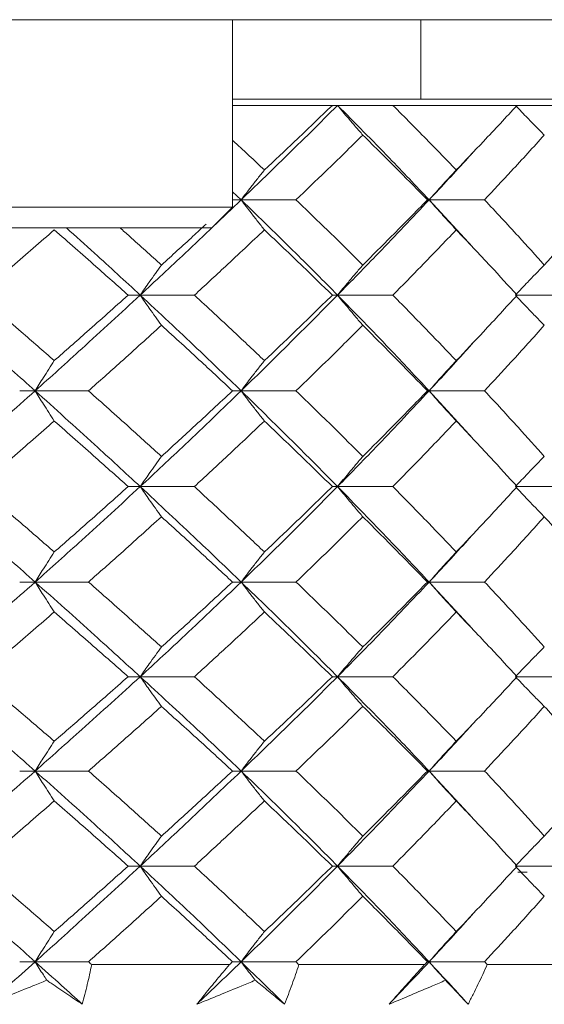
# Model space of a CAD drawing. Header units: inches. Extents: x 1.8 to 28.9, y 1.9 to 20.6.
# Tile 13 of 53: x 6.577 to 6.776, y 9.428 to 9.8. Entities that reach past the tile are written whole.
import ezdxf

# ---------------------------------------------------------------- set-up
doc = ezdxf.new("R2010")
doc.units = ezdxf.units.IN
doc.header["$MEASUREMENT"] = 0

msp = doc.modelspace()

# ---------------------------------------------------------------- linework, layer by layer
at = {"color": 7, "linetype": 'Continuous', "lineweight": 15}
for p, q in [((6.60647, 9.8003), (6.39783, 9.8003)), ((6.61671, 9.8003), (6.60647, 9.8003)), ((7.15074, 9.8003), (6.61671, 9.8003)), ((6.65785, 9.72943), (6.65785, 9.8003)), ((6.72905, 9.8003), (6.72905, 9.7703)), ((6.82305, 9.7703), (6.65785, 9.7703)), ((6.69558, 9.76789), (6.65785, 9.76789)), ((6.69756, 9.76789), (6.69558, 9.76789)), ((6.71847, 9.76789), (6.69756, 9.76789)), ((6.7655, 9.76789), (6.71847, 9.76789)), ((6.78584, 9.76789), (6.7655, 9.76789)), ((6.65785, 9.73521), (6.66107, 9.73215)), ((6.66107, 9.73215), (6.65785, 9.73215)), ((6.66107, 9.73215), (6.68182, 9.73215)), ((6.73219, 9.73215), (6.73153, 9.73215)), ((6.73219, 9.73215), (6.74856, 9.71437)), ((6.73219, 9.73215), (6.75319, 9.73215)), ((6.65785, 9.72943), (6.50825, 9.72943)), ((6.64998, 9.72156), (6.65785, 9.72943)), ((6.64998, 9.72156), (6.51612, 9.72156)), ((6.62288, 9.69612), (6.6183, 9.69612)), ((6.62288, 9.69612), (6.64338, 9.69612)), ((6.69756, 9.69612), (6.69558, 9.69612)), ((6.69756, 9.69612), (6.71847, 9.69612)), ((6.76484, 9.69612), (6.78584, 9.69612)), ((6.58314, 9.65992), (6.57728, 9.65992)), ((6.58314, 9.65992), (6.60331, 9.65992)), ((6.66107, 9.65992), (6.65779, 9.65992)), ((6.66107, 9.65992), (6.68182, 9.65992)), ((6.73219, 9.65992), (6.73153, 9.65992)), ((6.73219, 9.65992), (6.74856, 9.64201)), ((6.73219, 9.65992), (6.75319, 9.65992)), ((6.62288, 9.6237), (6.6183, 9.6237)), ((6.62288, 9.6237), (6.64338, 9.6237)), ((6.69756, 9.6237), (6.69558, 9.6237)), ((6.69756, 9.6237), (6.71847, 9.6237)), ((6.76484, 9.6237), (6.78584, 9.6237)), ((6.58314, 9.58761), (6.57728, 9.58761)), ((6.58314, 9.58761), (6.60331, 9.58761)), ((6.66107, 9.58761), (6.65779, 9.58761)), ((6.66107, 9.58761), (6.68182, 9.58761)), ((6.73219, 9.58761), (6.73153, 9.58761)), ((6.73219, 9.58761), (6.74856, 9.56986)), ((6.73219, 9.58761), (6.75319, 9.58761)), ((6.62288, 9.55179), (6.6183, 9.55179)), ((6.62288, 9.55179), (6.64338, 9.55179)), ((6.69756, 9.55179), (6.69558, 9.55179)), ((6.69756, 9.55179), (6.71847, 9.55179)), ((6.76484, 9.55179), (6.78584, 9.55179)), ((6.58314, 9.51612), (6.57728, 9.51612)), ((6.58314, 9.51612), (6.60331, 9.51612)), ((6.66107, 9.51612), (6.65779, 9.51612)), ((6.66107, 9.51612), (6.68182, 9.51612)), ((6.73219, 9.51612), (6.73153, 9.51612)), ((6.73219, 9.51612), (6.74856, 9.49837)), ((6.73219, 9.51612), (6.75319, 9.51612)), ((6.62288, 9.48015), (6.6183, 9.48015)), ((6.62288, 9.48015), (6.64338, 9.48015)), ((6.69756, 9.48015), (6.69558, 9.48015)), ((6.69756, 9.48015), (6.71847, 9.48015)), ((6.76484, 9.48015), (6.78584, 9.48015)), ((6.7657, 9.47789), (6.76923, 9.47789)), ((6.58314, 9.44398), (6.57728, 9.44398)), ((6.58314, 9.44398), (6.60331, 9.44398)), ((6.65663, 9.44289), (6.60453, 9.44289)), ((6.66107, 9.44398), (6.65779, 9.44398)), ((6.66107, 9.44398), (6.68182, 9.44398)), ((6.73048, 9.44289), (6.68294, 9.44289)), ((6.73219, 9.44398), (6.73153, 9.44398)), ((6.73219, 9.44398), (6.75319, 9.44398)), ((6.79643, 9.44289), (6.7542, 9.44289))]:
    msp.add_line(p, q, dxfattribs=at)
for points, knots in [([(6.69756, 9.76789), (6.69087, 9.76125), (6.6789, 9.74936), (6.66653, 9.73742), (6.66107, 9.73215)], [0, 0, 0, 0, 0.558883, 1, 1, 1, 1]), ([(6.69558, 9.76789), (6.69084, 9.76334), (6.68237, 9.75521), (6.67371, 9.74705), (6.66989, 9.74346)], [0, 0, 0, 0, 0.559197, 1, 1, 1, 1]), ([(6.70712, 9.75667), (6.7062, 9.75772), (6.70436, 9.75983), (6.70117, 9.76356), (6.69891, 9.76627), (6.69756, 9.76789)], [0, 0, 0, 0, 0.2858005, 0.571601, 1, 1, 1, 1]), ([(6.69756, 9.76789), (6.70415, 9.76125), (6.71594, 9.74936), (6.72722, 9.73742), (6.73219, 9.73215)], [0, 0, 0, 0, 0.5588826, 1, 1, 1, 1]), ([(6.71847, 9.76789), (6.72301, 9.76334), (6.73112, 9.75521), (6.73899, 9.74705), (6.74246, 9.74346)], [0, 0, 0, 0, 0.559197, 1, 1, 1, 1]), ([(6.7655, 9.76789), (6.76127, 9.76334), (6.7537, 9.75521), (6.7459, 9.74705), (6.74246, 9.74346)], [0, 0, 0, 0, 0.5591965, 1, 1, 1, 1]), ([(6.77578, 9.75667), (6.77473, 9.75772), (6.77263, 9.75983), (6.76898, 9.76356), (6.76639, 9.76627), (6.76484, 9.76789)], [0, 0, 0, 0, 0.2858, 0.571601, 1, 1, 1, 1]), ([(6.65785, 9.75466), (6.65801, 9.75452), (6.66208, 9.7508), (6.66606, 9.74706), (6.66989, 9.74346)], [0, 0, 0, 0, 0.037473, 1, 1, 1, 1]), ([(6.70712, 9.75667), (6.70246, 9.7521), (6.69412, 9.74395), (6.68558, 9.73576), (6.68182, 9.73215)], [0, 0, 0, 0, 0.559287, 1, 1, 1, 1]), ([(6.70712, 9.75667), (6.71173, 9.7521), (6.71999, 9.74395), (6.728, 9.73576), (6.73153, 9.73215)], [0, 0, 0, 0, 0.559287, 1, 1, 1, 1]), ([(6.77578, 9.75667), (6.77163, 9.7521), (6.76421, 9.74395), (6.75656, 9.73576), (6.75319, 9.73215)], [0, 0, 0, 0, 0.559287, 1, 1, 1, 1]), ([(6.74856, 9.74986), (6.74798, 9.74922), (6.74268, 9.74334), (6.73713, 9.73743), (6.73219, 9.73215)], [0, 0, 0, 0, 0.108174, 1, 1, 1, 1]), ([(6.66989, 9.74346), (6.66904, 9.7424), (6.66735, 9.74029), (6.66441, 9.73653), (6.66232, 9.7338), (6.66107, 9.73215)], [0, 0, 0, 0, 0.285062, 0.570124, 1, 1, 1, 1]), ([(6.74246, 9.74346), (6.74148, 9.7424), (6.73951, 9.74029), (6.73608, 9.73653), (6.73365, 9.7338), (6.73219, 9.73215)], [0, 0, 0, 0, 0.285062, 0.570124, 1, 1, 1, 1]), ([(6.66107, 9.73215), (6.65406, 9.72545), (6.64151, 9.71345), (6.62858, 9.70142), (6.62288, 9.69612)], [0, 0, 0, 0, 0.5593096, 1, 1, 1, 1]), ([(6.66989, 9.72082), (6.66904, 9.72188), (6.66736, 9.724), (6.66441, 9.72777), (6.66233, 9.73051), (6.66107, 9.73215)], [0, 0, 0, 0, 0.2847881, 0.5695763, 1, 1, 1, 1]), ([(6.66107, 9.73215), (6.668, 9.72545), (6.68039, 9.71345), (6.6923, 9.70142), (6.69756, 9.69612)], [0, 0, 0, 0, 0.55931, 1, 1, 1, 1]), ([(6.68182, 9.73215), (6.6866, 9.72756), (6.69514, 9.71935), (6.70346, 9.71113), (6.70712, 9.7075)], [0, 0, 0, 0, 0.559485, 1, 1, 1, 1]), ([(6.73219, 9.73215), (6.72586, 9.72545), (6.71453, 9.71345), (6.70275, 9.70142), (6.69756, 9.69612)], [0, 0, 0, 0, 0.55931, 1, 1, 1, 1]), ([(6.73153, 9.73215), (6.72704, 9.72756), (6.719, 9.71935), (6.71075, 9.71113), (6.70712, 9.7075)], [0, 0, 0, 0, 0.559485, 1, 1, 1, 1]), ([(6.74246, 9.72082), (6.74148, 9.72188), (6.73951, 9.724), (6.73608, 9.72777), (6.73365, 9.73051), (6.73219, 9.73215)], [0, 0, 0, 0, 0.284788, 0.569576, 1, 1, 1, 1]), ([(6.75319, 9.73215), (6.75747, 9.72756), (6.76512, 9.71935), (6.77252, 9.71113), (6.77578, 9.7075)], [0, 0, 0, 0, 0.559485, 1, 1, 1, 1]), ([(6.79735, 9.73215), (6.7934, 9.72756), (6.78632, 9.71935), (6.779, 9.71113), (6.77578, 9.7075)], [0, 0, 0, 0, 0.559485, 1, 1, 1, 1]), ([(6.59037, 9.72082), (6.58507, 9.71622), (6.57561, 9.70799), (6.56599, 9.69975), (6.56176, 9.69612)], [0, 0, 0, 0, 0.559577, 1, 1, 1, 1]), ([(6.59037, 9.72082), (6.59563, 9.71622), (6.60503, 9.70799), (6.61424, 9.69975), (6.6183, 9.69612)], [0, 0, 0, 0, 0.559577, 1, 1, 1, 1]), ([(6.59494, 9.72156), (6.59849, 9.71838), (6.60796, 9.70991), (6.61715, 9.70142), (6.62288, 9.69612)], [0, 0, 0, 0, 0.375567, 1, 1, 1, 1]), ([(6.61526, 9.72156), (6.61646, 9.7205), (6.62174, 9.71582), (6.62692, 9.71113), (6.63092, 9.7075)], [0, 0, 0, 0, 0.2271204, 1, 1, 1, 1]), ([(6.64787, 9.72301), (6.6462, 9.72146), (6.64061, 9.7163), (6.63491, 9.71113), (6.63092, 9.7075)], [0, 0, 0, 0, 0.2993295, 1, 1, 1, 1]), ([(6.66989, 9.72082), (6.665, 9.71622), (6.65625, 9.70799), (6.64732, 9.69975), (6.64338, 9.69612)], [0, 0, 0, 0, 0.559577, 1, 1, 1, 1]), ([(6.66989, 9.72082), (6.67474, 9.71622), (6.68341, 9.70799), (6.69186, 9.69975), (6.69558, 9.69612)], [0, 0, 0, 0, 0.559577, 1, 1, 1, 1]), ([(6.74246, 9.72082), (6.73805, 9.71622), (6.73016, 9.70799), (6.72204, 9.69975), (6.71847, 9.69612)], [0, 0, 0, 0, 0.559577, 1, 1, 1, 1]), ([(6.74246, 9.72082), (6.74683, 9.71622), (6.75463, 9.70799), (6.76218, 9.69975), (6.7655, 9.69612)], [0, 0, 0, 0, 0.559577, 1, 1, 1, 1]), ([(6.63092, 9.7075), (6.63015, 9.70644), (6.62861, 9.70432), (6.62593, 9.70053), (6.62403, 9.69778), (6.62288, 9.69612)], [0, 0, 0, 0, 0.28433, 0.56866, 1, 1, 1, 1]), ([(6.70712, 9.7075), (6.7062, 9.70644), (6.70437, 9.70432), (6.70118, 9.70053), (6.69892, 9.69778), (6.69756, 9.69612)], [0, 0, 0, 0, 0.28433, 0.5686601, 1, 1, 1, 1]), ([(6.77578, 9.7075), (6.77473, 9.70644), (6.77264, 9.70432), (6.76899, 9.70053), (6.7664, 9.69778), (6.76484, 9.69612)], [0, 0, 0, 0, 0.28433, 0.56866, 1, 1, 1, 1]), ([(6.542, 9.69612), (6.54977, 9.68937), (6.56364, 9.67731), (6.57718, 9.66523), (6.58314, 9.65992)], [0, 0, 0, 0, 0.559738, 1, 1, 1, 1]), ([(6.56176, 9.69612), (6.56714, 9.6915), (6.57676, 9.68324), (6.58621, 9.67498), (6.59037, 9.67134)], [0, 0, 0, 0, 0.559775, 1, 1, 1, 1]), ([(6.62288, 9.69612), (6.61556, 9.68937), (6.60249, 9.67731), (6.58905, 9.66523), (6.58314, 9.65992)], [0, 0, 0, 0, 0.559738, 1, 1, 1, 1]), ([(6.6183, 9.69612), (6.61313, 9.6915), (6.6039, 9.68324), (6.5945, 9.67498), (6.59037, 9.67134)], [0, 0, 0, 0, 0.559775, 1, 1, 1, 1]), ([(6.63092, 9.68472), (6.63015, 9.68578), (6.62862, 9.68791), (6.62593, 9.6917), (6.62403, 9.69445), (6.62288, 9.69612)], [0, 0, 0, 0, 0.284185, 0.56837, 1, 1, 1, 1]), ([(6.62288, 9.69612), (6.63012, 9.68937), (6.64305, 9.67731), (6.65556, 9.66523), (6.66107, 9.65992)], [0, 0, 0, 0, 0.559738, 1, 1, 1, 1]), ([(6.64338, 9.69612), (6.64838, 9.6915), (6.65732, 9.68324), (6.66605, 9.67498), (6.66989, 9.67134)], [0, 0, 0, 0, 0.559775, 1, 1, 1, 1]), ([(6.69756, 9.69612), (6.69087, 9.68937), (6.67891, 9.67731), (6.66653, 9.66523), (6.66107, 9.65992)], [0, 0, 0, 0, 0.5597377, 1, 1, 1, 1]), ([(6.69558, 9.69612), (6.69084, 9.6915), (6.68238, 9.68324), (6.67371, 9.67498), (6.66989, 9.67134)], [0, 0, 0, 0, 0.559775, 1, 1, 1, 1]), ([(6.70712, 9.68472), (6.7062, 9.68578), (6.70438, 9.68791), (6.70118, 9.6917), (6.69892, 9.69445), (6.69756, 9.69612)], [0, 0, 0, 0, 0.284185, 0.56837, 1, 1, 1, 1]), ([(6.69756, 9.69612), (6.70415, 9.68937), (6.71593, 9.67731), (6.72722, 9.66523), (6.73219, 9.65992)], [0, 0, 0, 0, 0.5597377, 1, 1, 1, 1]), ([(6.71847, 9.69612), (6.72301, 9.6915), (6.73112, 9.68324), (6.73899, 9.67498), (6.74246, 9.67134)], [0, 0, 0, 0, 0.559775, 1, 1, 1, 1]), ([(6.7655, 9.69612), (6.76127, 9.6915), (6.7537, 9.68324), (6.7459, 9.67498), (6.74246, 9.67134)], [0, 0, 0, 0, 0.559775, 1, 1, 1, 1]), ([(6.77578, 9.68472), (6.77473, 9.68578), (6.77264, 9.68791), (6.76899, 9.6917), (6.7664, 9.69445), (6.76484, 9.69612)], [0, 0, 0, 0, 0.284185, 0.56837, 1, 1, 1, 1]), ([(6.63092, 9.68472), (6.62581, 9.68009), (6.6167, 9.67183), (6.6074, 9.66356), (6.60331, 9.65992)], [0, 0, 0, 0, 0.559867, 1, 1, 1, 1]), ([(6.63092, 9.68472), (6.63599, 9.68009), (6.64504, 9.67183), (6.65389, 9.66356), (6.65779, 9.65992)], [0, 0, 0, 0, 0.559867, 1, 1, 1, 1]), ([(6.70712, 9.68472), (6.70245, 9.68009), (6.69412, 9.67183), (6.68558, 9.66356), (6.68182, 9.65992)], [0, 0, 0, 0, 0.559867, 1, 1, 1, 1]), ([(6.70712, 9.68472), (6.71174, 9.68009), (6.71998, 9.67183), (6.728, 9.66356), (6.73153, 9.65992)], [0, 0, 0, 0, 0.559867, 1, 1, 1, 1]), ([(6.77578, 9.68472), (6.77163, 9.68009), (6.76421, 9.67183), (6.75656, 9.66356), (6.75319, 9.65992)], [0, 0, 0, 0, 0.559867, 1, 1, 1, 1]), ([(6.74855, 9.67782), (6.74798, 9.67717), (6.74268, 9.6712), (6.73713, 9.66523), (6.73219, 9.65992)], [0, 0, 0, 0, 0.109275, 1, 1, 1, 1]), ([(6.59037, 9.67134), (6.58968, 9.67027), (6.58829, 9.66815), (6.58588, 9.66435), (6.58417, 9.66159), (6.58314, 9.65992)], [0, 0, 0, 0, 0.284008, 0.568017, 1, 1, 1, 1]), ([(6.66989, 9.67134), (6.66905, 9.67027), (6.66736, 9.66815), (6.66442, 9.66435), (6.66233, 9.66159), (6.66107, 9.65992)], [0, 0, 0, 0, 0.284008, 0.568017, 1, 1, 1, 1]), ([(6.74246, 9.67134), (6.74148, 9.67027), (6.73952, 9.66815), (6.73609, 9.66435), (6.73366, 9.66159), (6.73219, 9.65992)], [0, 0, 0, 0, 0.284008, 0.568017, 1, 1, 1, 1]), ([(6.58314, 9.65992), (6.57555, 9.65315), (6.56199, 9.64108), (6.54811, 9.62901), (6.542, 9.6237)], [0, 0, 0, 0, 0.560166, 1, 1, 1, 1]), ([(6.59037, 9.6485), (6.58968, 9.64956), (6.58829, 9.65169), (6.58588, 9.65549), (6.58417, 9.65825), (6.58314, 9.65992)], [0, 0, 0, 0, 0.283992, 0.567985, 1, 1, 1, 1]), ([(6.58314, 9.65992), (6.59066, 9.65315), (6.60408, 9.64108), (6.61714, 9.62901), (6.62288, 9.6237)], [0, 0, 0, 0, 0.560166, 1, 1, 1, 1]), ([(6.60331, 9.65992), (6.60851, 9.65529), (6.6178, 9.64702), (6.62691, 9.63875), (6.63092, 9.63511)], [0, 0, 0, 0, 0.560066, 1, 1, 1, 1]), ([(6.66107, 9.65992), (6.65405, 9.65315), (6.64152, 9.64108), (6.62858, 9.62901), (6.62288, 9.6237)], [0, 0, 0, 0, 0.560166, 1, 1, 1, 1]), ([(6.65779, 9.65992), (6.65282, 9.65529), (6.64396, 9.64702), (6.6349, 9.63875), (6.63092, 9.63511)], [0, 0, 0, 0, 0.560066, 1, 1, 1, 1]), ([(6.66989, 9.6485), (6.66905, 9.64956), (6.66736, 9.65169), (6.66442, 9.65549), (6.66233, 9.65825), (6.66107, 9.65992)], [0, 0, 0, 0, 0.2839923, 0.5679846, 1, 1, 1, 1]), ([(6.66107, 9.65992), (6.668, 9.65315), (6.68038, 9.64108), (6.69231, 9.62901), (6.69756, 9.6237)], [0, 0, 0, 0, 0.560166, 1, 1, 1, 1]), ([(6.68182, 9.65992), (6.6866, 9.65529), (6.69514, 9.64702), (6.70346, 9.63875), (6.70712, 9.63511)], [0, 0, 0, 0, 0.560066, 1, 1, 1, 1]), ([(6.73219, 9.65992), (6.72586, 9.65315), (6.71454, 9.64108), (6.70275, 9.62901), (6.69756, 9.6237)], [0, 0, 0, 0, 0.560166, 1, 1, 1, 1]), ([(6.73153, 9.65992), (6.72704, 9.65529), (6.71901, 9.64702), (6.71075, 9.63875), (6.70712, 9.63511)], [0, 0, 0, 0, 0.560066, 1, 1, 1, 1]), ([(6.74246, 9.6485), (6.74148, 9.64956), (6.73952, 9.65169), (6.73609, 9.65549), (6.73366, 9.65825), (6.73219, 9.65992)], [0, 0, 0, 0, 0.2839923, 0.5679846, 1, 1, 1, 1]), ([(6.75319, 9.65992), (6.75747, 9.65529), (6.76512, 9.64702), (6.77252, 9.63875), (6.77578, 9.63511)], [0, 0, 0, 0, 0.560066, 1, 1, 1, 1]), ([(6.59037, 9.6485), (6.58507, 9.64387), (6.57561, 9.6356), (6.56599, 9.62734), (6.56176, 9.6237)], [0, 0, 0, 0, 0.560157, 1, 1, 1, 1]), ([(6.59037, 9.6485), (6.59563, 9.64387), (6.60502, 9.6356), (6.61424, 9.62734), (6.6183, 9.6237)], [0, 0, 0, 0, 0.560157, 1, 1, 1, 1]), ([(6.66989, 9.6485), (6.66499, 9.64387), (6.65625, 9.6356), (6.64731, 9.62734), (6.64338, 9.6237)], [0, 0, 0, 0, 0.560157, 1, 1, 1, 1]), ([(6.66989, 9.6485), (6.67474, 9.64387), (6.6834, 9.6356), (6.69186, 9.62734), (6.69558, 9.6237)], [0, 0, 0, 0, 0.560157, 1, 1, 1, 1]), ([(6.74246, 9.6485), (6.73804, 9.64387), (6.73016, 9.6356), (6.72204, 9.62734), (6.71847, 9.6237)], [0, 0, 0, 0, 0.560157, 1, 1, 1, 1]), ([(6.74246, 9.6485), (6.74683, 9.64387), (6.75462, 9.6356), (6.76218, 9.62734), (6.7655, 9.6237)], [0, 0, 0, 0, 0.560157, 1, 1, 1, 1]), ([(6.63092, 9.63511), (6.63015, 9.63405), (6.62862, 9.63192), (6.62593, 9.62813), (6.62403, 9.62537), (6.62288, 9.6237)], [0, 0, 0, 0, 0.284098, 0.568196, 1, 1, 1, 1]), ([(6.70712, 9.63511), (6.7062, 9.63405), (6.70438, 9.63192), (6.70118, 9.62813), (6.69892, 9.62537), (6.69756, 9.6237)], [0, 0, 0, 0, 0.284098, 0.568196, 1, 1, 1, 1]), ([(6.77578, 9.63511), (6.77473, 9.63405), (6.77264, 9.63192), (6.76899, 9.62813), (6.7664, 9.62537), (6.76484, 9.6237)], [0, 0, 0, 0, 0.284098, 0.568196, 1, 1, 1, 1]), ([(6.542, 9.6237), (6.54977, 9.61695), (6.56363, 9.6049), (6.57718, 9.59289), (6.58314, 9.58761)], [0, 0, 0, 0, 0.560594, 1, 1, 1, 1]), ([(6.56176, 9.6237), (6.56715, 9.61908), (6.57675, 9.61083), (6.58621, 9.60259), (6.59037, 9.59897)], [0, 0, 0, 0, 0.560356, 1, 1, 1, 1]), ([(6.62288, 9.6237), (6.61556, 9.61695), (6.6025, 9.6049), (6.58905, 9.59289), (6.58314, 9.58761)], [0, 0, 0, 0, 0.5605943, 1, 1, 1, 1]), ([(6.6183, 9.6237), (6.61313, 9.61908), (6.60391, 9.61083), (6.5945, 9.60259), (6.59037, 9.59897)], [0, 0, 0, 0, 0.560356, 1, 1, 1, 1]), ([(6.63092, 9.61231), (6.63015, 9.61337), (6.62861, 9.61549), (6.62593, 9.61928), (6.62403, 9.62204), (6.62288, 9.6237)], [0, 0, 0, 0, 0.284211, 0.568422, 1, 1, 1, 1]), ([(6.62288, 9.6237), (6.63012, 9.61695), (6.64304, 9.6049), (6.65557, 9.59289), (6.66107, 9.58761)], [0, 0, 0, 0, 0.560594, 1, 1, 1, 1]), ([(6.64338, 9.6237), (6.64838, 9.61908), (6.65731, 9.61083), (6.66605, 9.60259), (6.66989, 9.59897)], [0, 0, 0, 0, 0.560356, 1, 1, 1, 1]), ([(6.69756, 9.6237), (6.69086, 9.61695), (6.67892, 9.6049), (6.66652, 9.59289), (6.66107, 9.58761)], [0, 0, 0, 0, 0.560594, 1, 1, 1, 1]), ([(6.69558, 9.6237), (6.69084, 9.61908), (6.68238, 9.61083), (6.6737, 9.60259), (6.66989, 9.59897)], [0, 0, 0, 0, 0.560356, 1, 1, 1, 1]), ([(6.70712, 9.61231), (6.7062, 9.61337), (6.70438, 9.61549), (6.70118, 9.61928), (6.69892, 9.62204), (6.69756, 9.6237)], [0, 0, 0, 0, 0.284211, 0.568422, 1, 1, 1, 1]), ([(6.69756, 9.6237), (6.70415, 9.61695), (6.71592, 9.6049), (6.72722, 9.59289), (6.73219, 9.58761)], [0, 0, 0, 0, 0.560594, 1, 1, 1, 1]), ([(6.71847, 9.6237), (6.72301, 9.61908), (6.73112, 9.61083), (6.739, 9.60259), (6.74246, 9.59897)], [0, 0, 0, 0, 0.560356, 1, 1, 1, 1]), ([(6.7655, 9.6237), (6.76127, 9.61908), (6.7537, 9.61083), (6.74589, 9.60259), (6.74246, 9.59897)], [0, 0, 0, 0, 0.560356, 1, 1, 1, 1]), ([(6.77578, 9.61231), (6.77473, 9.61337), (6.77264, 9.61549), (6.76899, 9.61928), (6.7664, 9.62204), (6.76484, 9.6237)], [0, 0, 0, 0, 0.2842111, 0.5684222, 1, 1, 1, 1]), ([(6.63092, 9.61231), (6.62581, 9.60769), (6.6167, 9.59945), (6.6074, 9.59123), (6.60331, 9.58761)], [0, 0, 0, 0, 0.560447, 1, 1, 1, 1]), ([(6.63092, 9.61231), (6.63599, 9.60769), (6.64503, 9.59945), (6.65389, 9.59123), (6.65779, 9.58761)], [0, 0, 0, 0, 0.560447, 1, 1, 1, 1]), ([(6.70712, 9.61231), (6.70245, 9.60769), (6.69413, 9.59945), (6.68558, 9.59123), (6.68182, 9.58761)], [0, 0, 0, 0, 0.560447, 1, 1, 1, 1]), ([(6.70712, 9.61231), (6.71174, 9.60769), (6.71998, 9.59945), (6.72801, 9.59123), (6.73153, 9.58761)], [0, 0, 0, 0, 0.560447, 1, 1, 1, 1]), ([(6.77578, 9.61231), (6.77163, 9.60769), (6.76422, 9.59945), (6.75656, 9.59123), (6.75319, 9.58761)], [0, 0, 0, 0, 0.560447, 1, 1, 1, 1]), ([(6.77578, 9.61231), (6.77987, 9.60769), (6.78719, 9.59945), (6.79425, 9.59123), (6.79735, 9.58761)], [0, 0, 0, 0, 0.560447, 1, 1, 1, 1]), ([(6.74855, 9.60542), (6.74797, 9.60477), (6.74268, 9.59882), (6.73713, 9.59289), (6.73219, 9.58761)], [0, 0, 0, 0, 0.110295, 1, 1, 1, 1]), ([(6.59037, 9.59897), (6.58967, 9.5979), (6.58829, 9.59578), (6.58588, 9.59201), (6.58417, 9.58926), (6.58314, 9.58761)], [0, 0, 0, 0, 0.2845988, 0.5691977, 1, 1, 1, 1]), ([(6.66989, 9.59897), (6.66905, 9.5979), (6.66736, 9.59578), (6.66441, 9.59201), (6.66233, 9.58926), (6.66107, 9.58761)], [0, 0, 0, 0, 0.284599, 0.569198, 1, 1, 1, 1]), ([(6.74246, 9.59897), (6.74148, 9.5979), (6.73951, 9.59578), (6.73608, 9.59201), (6.73366, 9.58926), (6.73219, 9.58761)], [0, 0, 0, 0, 0.284599, 0.569198, 1, 1, 1, 1]), ([(6.58314, 9.58761), (6.57554, 9.5809), (6.56201, 9.56893), (6.5481, 9.55702), (6.542, 9.55179)], [0, 0, 0, 0, 0.561021, 1, 1, 1, 1]), ([(6.59037, 9.57628), (6.58967, 9.57734), (6.58829, 9.57946), (6.58587, 9.58322), (6.58417, 9.58596), (6.58314, 9.58761)], [0, 0, 0, 0, 0.284841, 0.569681, 1, 1, 1, 1]), ([(6.58314, 9.58761), (6.59066, 9.5809), (6.60407, 9.56893), (6.61714, 9.55702), (6.62288, 9.55179)], [0, 0, 0, 0, 0.561021, 1, 1, 1, 1]), ([(6.60331, 9.58761), (6.60851, 9.58301), (6.6178, 9.57481), (6.62691, 9.56663), (6.63092, 9.56304)], [0, 0, 0, 0, 0.560645, 1, 1, 1, 1]), ([(6.66107, 9.58761), (6.65405, 9.5809), (6.64153, 9.56893), (6.62857, 9.55702), (6.62288, 9.55179)], [0, 0, 0, 0, 0.561021, 1, 1, 1, 1]), ([(6.65779, 9.58761), (6.65282, 9.58301), (6.64397, 9.57481), (6.6349, 9.56663), (6.63092, 9.56304)], [0, 0, 0, 0, 0.560645, 1, 1, 1, 1]), ([(6.66989, 9.57628), (6.66904, 9.57734), (6.66735, 9.57946), (6.66441, 9.58322), (6.66233, 9.58596), (6.66107, 9.58761)], [0, 0, 0, 0, 0.284841, 0.569681, 1, 1, 1, 1]), ([(6.66107, 9.58761), (6.66801, 9.5809), (6.68037, 9.56893), (6.69231, 9.55702), (6.69756, 9.55179)], [0, 0, 0, 0, 0.561021, 1, 1, 1, 1]), ([(6.68182, 9.58761), (6.6866, 9.58301), (6.69513, 9.57481), (6.70346, 9.56663), (6.70712, 9.56304)], [0, 0, 0, 0, 0.560645, 1, 1, 1, 1]), ([(6.73219, 9.58761), (6.72585, 9.5809), (6.71455, 9.56893), (6.70274, 9.55702), (6.69756, 9.55179)], [0, 0, 0, 0, 0.561021, 1, 1, 1, 1]), ([(6.73153, 9.58761), (6.72703, 9.58301), (6.71901, 9.57481), (6.71075, 9.56663), (6.70712, 9.56304)], [0, 0, 0, 0, 0.560645, 1, 1, 1, 1]), ([(6.74246, 9.57628), (6.74148, 9.57734), (6.73951, 9.57946), (6.73608, 9.58322), (6.73365, 9.58596), (6.73219, 9.58761)], [0, 0, 0, 0, 0.284841, 0.569681, 1, 1, 1, 1]), ([(6.75319, 9.58761), (6.75747, 9.58301), (6.76511, 9.57481), (6.77252, 9.56663), (6.77578, 9.56304)], [0, 0, 0, 0, 0.560645, 1, 1, 1, 1]), ([(6.59037, 9.57628), (6.58507, 9.5717), (6.57562, 9.56352), (6.56599, 9.55537), (6.56176, 9.55179)], [0, 0, 0, 0, 0.560736, 1, 1, 1, 1]), ([(6.59037, 9.57628), (6.59563, 9.5717), (6.60502, 9.56352), (6.61425, 9.55537), (6.6183, 9.55179)], [0, 0, 0, 0, 0.560736, 1, 1, 1, 1]), ([(6.66989, 9.57628), (6.66499, 9.5717), (6.65626, 9.56352), (6.64731, 9.55537), (6.64338, 9.55179)], [0, 0, 0, 0, 0.560736, 1, 1, 1, 1]), ([(6.66989, 9.57628), (6.67474, 9.5717), (6.6834, 9.56352), (6.69186, 9.55537), (6.69558, 9.55179)], [0, 0, 0, 0, 0.560736, 1, 1, 1, 1]), ([(6.74246, 9.57628), (6.73804, 9.5717), (6.73016, 9.56352), (6.72204, 9.55537), (6.71847, 9.55179)], [0, 0, 0, 0, 0.560736, 1, 1, 1, 1]), ([(6.74246, 9.57628), (6.74683, 9.5717), (6.75462, 9.56352), (6.76218, 9.55537), (6.7655, 9.55179)], [0, 0, 0, 0, 0.560736, 1, 1, 1, 1]), ([(6.63092, 9.56304), (6.63015, 9.56199), (6.62861, 9.55988), (6.62592, 9.55614), (6.62402, 9.55342), (6.62288, 9.55179)], [0, 0, 0, 0, 0.285509, 0.571018, 1, 1, 1, 1]), ([(6.70712, 9.56304), (6.7062, 9.56199), (6.70437, 9.55988), (6.70117, 9.55614), (6.69891, 9.55342), (6.69756, 9.55179)], [0, 0, 0, 0, 0.2855092, 0.5710184, 1, 1, 1, 1]), ([(6.77578, 9.56304), (6.77473, 9.56199), (6.77263, 9.55988), (6.76898, 9.55614), (6.76639, 9.55342), (6.76484, 9.55179)], [0, 0, 0, 0, 0.285509, 0.571018, 1, 1, 1, 1]), ([(6.542, 9.55179), (6.54976, 9.54515), (6.56365, 9.53329), (6.57718, 9.52138), (6.58314, 9.51612)], [0, 0, 0, 0, 0.559075, 1, 1, 1, 1]), ([(6.56176, 9.55179), (6.56714, 9.54724), (6.57676, 9.53912), (6.58621, 9.53098), (6.59037, 9.5274)], [0, 0, 0, 0, 0.559555, 1, 1, 1, 1]), ([(6.62288, 9.55179), (6.61557, 9.54515), (6.60248, 9.53329), (6.58906, 9.52138), (6.58314, 9.51612)], [0, 0, 0, 0, 0.559075, 1, 1, 1, 1]), ([(6.6183, 9.55179), (6.61313, 9.54724), (6.6039, 9.53912), (6.5945, 9.53098), (6.59037, 9.5274)], [0, 0, 0, 0, 0.559555, 1, 1, 1, 1]), ([(6.63092, 9.54057), (6.63015, 9.54162), (6.6286, 9.54372), (6.62592, 9.54745), (6.62402, 9.55016), (6.62288, 9.55179)], [0, 0, 0, 0, 0.285861, 0.571724, 1, 1, 1, 1]), ([(6.62288, 9.55179), (6.63012, 9.54515), (6.64306, 9.53329), (6.65556, 9.52138), (6.66107, 9.51612)], [0, 0, 0, 0, 0.559075, 1, 1, 1, 1]), ([(6.64338, 9.55179), (6.64838, 9.54724), (6.65732, 9.53912), (6.66605, 9.53098), (6.66989, 9.5274)], [0, 0, 0, 0, 0.559555, 1, 1, 1, 1]), ([(6.69756, 9.55179), (6.69087, 9.54515), (6.67891, 9.53329), (6.66653, 9.52138), (6.66107, 9.51612)], [0, 0, 0, 0, 0.559075, 1, 1, 1, 1]), ([(6.69558, 9.55179), (6.69084, 9.54724), (6.68237, 9.53912), (6.67371, 9.53098), (6.66989, 9.5274)], [0, 0, 0, 0, 0.559555, 1, 1, 1, 1]), ([(6.70712, 9.54057), (6.7062, 9.54162), (6.70436, 9.54372), (6.70117, 9.54745), (6.69891, 9.55016), (6.69756, 9.55179)], [0, 0, 0, 0, 0.285861, 0.571724, 1, 1, 1, 1]), ([(6.69756, 9.55179), (6.70415, 9.54515), (6.71594, 9.53329), (6.72722, 9.52138), (6.73219, 9.51612)], [0, 0, 0, 0, 0.559075, 1, 1, 1, 1]), ([(6.71847, 9.55179), (6.72301, 9.54724), (6.73112, 9.53912), (6.73899, 9.53098), (6.74246, 9.5274)], [0, 0, 0, 0, 0.559555, 1, 1, 1, 1]), ([(6.7655, 9.55179), (6.76127, 9.54724), (6.7537, 9.53912), (6.7459, 9.53098), (6.74246, 9.5274)], [0, 0, 0, 0, 0.559555, 1, 1, 1, 1]), ([(6.77578, 9.54057), (6.77473, 9.54162), (6.77262, 9.54372), (6.76897, 9.54745), (6.76639, 9.55016), (6.76484, 9.55179)], [0, 0, 0, 0, 0.285861, 0.571724, 1, 1, 1, 1]), ([(6.63092, 9.54057), (6.62582, 9.53602), (6.61669, 9.52789), (6.6074, 9.51972), (6.60331, 9.51612)], [0, 0, 0, 0, 0.559215, 1, 1, 1, 1]), ([(6.63092, 9.54057), (6.63598, 9.53602), (6.64504, 9.52789), (6.65389, 9.51972), (6.65779, 9.51612)], [0, 0, 0, 0, 0.559215, 1, 1, 1, 1]), ([(6.70712, 9.54057), (6.70246, 9.53602), (6.69412, 9.52789), (6.68558, 9.51972), (6.68182, 9.51612)], [0, 0, 0, 0, 0.559215, 1, 1, 1, 1]), ([(6.70712, 9.54057), (6.71173, 9.53602), (6.71999, 9.52789), (6.728, 9.51972), (6.73153, 9.51612)], [0, 0, 0, 0, 0.5592153, 1, 1, 1, 1]), ([(6.77578, 9.54057), (6.77163, 9.53602), (6.76421, 9.52789), (6.75656, 9.51972), (6.75319, 9.51612)], [0, 0, 0, 0, 0.5592153, 1, 1, 1, 1]), ([(6.77578, 9.54057), (6.77987, 9.53602), (6.7872, 9.52789), (6.79425, 9.51972), (6.79735, 9.51612)], [0, 0, 0, 0, 0.559215, 1, 1, 1, 1]), ([(6.74856, 9.53379), (6.74798, 9.53315), (6.74268, 9.52727), (6.73713, 9.52138), (6.73219, 9.51612)], [0, 0, 0, 0, 0.10861, 1, 1, 1, 1]), ([(6.59037, 9.5274), (6.58967, 9.52634), (6.58828, 9.52424), (6.58587, 9.52049), (6.58416, 9.51776), (6.58314, 9.51612)], [0, 0, 0, 0, 0.285309, 0.570618, 1, 1, 1, 1]), ([(6.66989, 9.5274), (6.66904, 9.52634), (6.66735, 9.52424), (6.66441, 9.52049), (6.66232, 9.51776), (6.66107, 9.51612)], [0, 0, 0, 0, 0.2853089, 0.5706178, 1, 1, 1, 1]), ([(6.74246, 9.5274), (6.74147, 9.52634), (6.7395, 9.52424), (6.73607, 9.52049), (6.73365, 9.51776), (6.73219, 9.51612)], [0, 0, 0, 0, 0.285309, 0.570618, 1, 1, 1, 1]), ([(6.58314, 9.51612), (6.57555, 9.50943), (6.56198, 9.49746), (6.54811, 9.48544), (6.542, 9.48015)], [0, 0, 0, 0, 0.559203, 1, 1, 1, 1]), ([(6.59037, 9.50481), (6.58967, 9.50587), (6.58829, 9.50799), (6.58588, 9.51175), (6.58417, 9.51448), (6.58314, 9.51612)], [0, 0, 0, 0, 0.285003, 0.570006, 1, 1, 1, 1]), ([(6.58314, 9.51612), (6.59065, 9.50943), (6.60409, 9.49746), (6.61713, 9.48544), (6.62288, 9.48015)], [0, 0, 0, 0, 0.559203, 1, 1, 1, 1]), ([(6.60331, 9.51612), (6.60851, 9.51154), (6.61781, 9.50335), (6.62691, 9.49513), (6.63092, 9.49151)], [0, 0, 0, 0, 0.559413, 1, 1, 1, 1]), ([(6.66107, 9.51612), (6.65406, 9.50943), (6.64151, 9.49746), (6.62858, 9.48544), (6.62288, 9.48015)], [0, 0, 0, 0, 0.559203, 1, 1, 1, 1]), ([(6.65779, 9.51612), (6.65282, 9.51154), (6.64395, 9.50335), (6.63491, 9.49513), (6.63092, 9.49151)], [0, 0, 0, 0, 0.559413, 1, 1, 1, 1]), ([(6.66989, 9.50481), (6.66904, 9.50587), (6.66735, 9.50799), (6.66441, 9.51175), (6.66233, 9.51448), (6.66107, 9.51612)], [0, 0, 0, 0, 0.285003, 0.570006, 1, 1, 1, 1]), ([(6.66107, 9.51612), (6.668, 9.50943), (6.68039, 9.49746), (6.6923, 9.48544), (6.69756, 9.48015)], [0, 0, 0, 0, 0.559203, 1, 1, 1, 1]), ([(6.68182, 9.51612), (6.6866, 9.51154), (6.69514, 9.50335), (6.70345, 9.49513), (6.70712, 9.49151)], [0, 0, 0, 0, 0.559413, 1, 1, 1, 1]), ([(6.73219, 9.51612), (6.72586, 9.50943), (6.71453, 9.49746), (6.70275, 9.48544), (6.69756, 9.48015)], [0, 0, 0, 0, 0.5592027, 1, 1, 1, 1]), ([(6.73153, 9.51612), (6.72704, 9.51154), (6.719, 9.50335), (6.71075, 9.49513), (6.70712, 9.49151)], [0, 0, 0, 0, 0.559413, 1, 1, 1, 1]), ([(6.74246, 9.50481), (6.74148, 9.50587), (6.73951, 9.50799), (6.73608, 9.51175), (6.73365, 9.51448), (6.73219, 9.51612)], [0, 0, 0, 0, 0.285003, 0.570006, 1, 1, 1, 1]), ([(6.75319, 9.51612), (6.75747, 9.51154), (6.76512, 9.50335), (6.77252, 9.49513), (6.77578, 9.49151)], [0, 0, 0, 0, 0.559413, 1, 1, 1, 1]), ([(6.79735, 9.51612), (6.7934, 9.51154), (6.78632, 9.50335), (6.779, 9.49513), (6.77578, 9.49151)], [0, 0, 0, 0, 0.559413, 1, 1, 1, 1]), ([(6.59037, 9.50481), (6.58507, 9.50022), (6.57561, 9.492), (6.566, 9.48377), (6.56176, 9.48015)], [0, 0, 0, 0, 0.559504, 1, 1, 1, 1]), ([(6.59037, 9.50481), (6.59563, 9.50022), (6.60503, 9.492), (6.61424, 9.48377), (6.6183, 9.48015)], [0, 0, 0, 0, 0.559504, 1, 1, 1, 1]), ([(6.66989, 9.50481), (6.665, 9.50022), (6.65625, 9.492), (6.64732, 9.48377), (6.64338, 9.48015)], [0, 0, 0, 0, 0.559504, 1, 1, 1, 1]), ([(6.66989, 9.50481), (6.67474, 9.50022), (6.68341, 9.492), (6.69186, 9.48377), (6.69558, 9.48015)], [0, 0, 0, 0, 0.559504, 1, 1, 1, 1]), ([(6.74246, 9.50481), (6.73805, 9.50022), (6.73015, 9.492), (6.72204, 9.48377), (6.71847, 9.48015)], [0, 0, 0, 0, 0.559504, 1, 1, 1, 1]), ([(6.74246, 9.50481), (6.74683, 9.50022), (6.75463, 9.492), (6.76218, 9.48377), (6.7655, 9.48015)], [0, 0, 0, 0, 0.559504, 1, 1, 1, 1]), ([(6.63092, 9.49151), (6.63015, 9.49045), (6.62861, 9.48833), (6.62593, 9.48456), (6.62403, 9.4818), (6.62288, 9.48015)], [0, 0, 0, 0, 0.2844746, 0.5689492, 1, 1, 1, 1]), ([(6.70712, 9.49151), (6.7062, 9.49045), (6.70437, 9.48833), (6.70118, 9.48456), (6.69892, 9.4818), (6.69756, 9.48015)], [0, 0, 0, 0, 0.2844746, 0.5689492, 1, 1, 1, 1]), ([(6.77578, 9.49151), (6.77473, 9.49045), (6.77264, 9.48833), (6.76899, 9.48456), (6.7664, 9.4818), (6.76484, 9.48015)], [0, 0, 0, 0, 0.284475, 0.568949, 1, 1, 1, 1]), ([(6.542, 9.48015), (6.54976, 9.4734), (6.56364, 9.46136), (6.57718, 9.44929), (6.58314, 9.44398)], [0, 0, 0, 0, 0.559631, 1, 1, 1, 1]), ([(6.56176, 9.48015), (6.56714, 9.47553), (6.57676, 9.46728), (6.58621, 9.45903), (6.59037, 9.45539)], [0, 0, 0, 0, 0.559703, 1, 1, 1, 1]), ([(6.62288, 9.48015), (6.61556, 9.4734), (6.60249, 9.46136), (6.58905, 9.44929), (6.58314, 9.44398)], [0, 0, 0, 0, 0.559631, 1, 1, 1, 1]), ([(6.6183, 9.48015), (6.61313, 9.47553), (6.6039, 9.46728), (6.5945, 9.45903), (6.59037, 9.45539)], [0, 0, 0, 0, 0.559703, 1, 1, 1, 1]), ([(6.63092, 9.46876), (6.63015, 9.46982), (6.62862, 9.47195), (6.62593, 9.47573), (6.62403, 9.47849), (6.62288, 9.48015)], [0, 0, 0, 0, 0.284297, 0.568594, 1, 1, 1, 1]), ([(6.62288, 9.48015), (6.63012, 9.4734), (6.64305, 9.46136), (6.65556, 9.44929), (6.66107, 9.44398)], [0, 0, 0, 0, 0.559631, 1, 1, 1, 1]), ([(6.64338, 9.48015), (6.64838, 9.47553), (6.65732, 9.46728), (6.66605, 9.45903), (6.66989, 9.45539)], [0, 0, 0, 0, 0.559703, 1, 1, 1, 1]), ([(6.69756, 9.48015), (6.69087, 9.4734), (6.67891, 9.46136), (6.66653, 9.44929), (6.66107, 9.44398)], [0, 0, 0, 0, 0.559631, 1, 1, 1, 1]), ([(6.69558, 9.48015), (6.69084, 9.47553), (6.68238, 9.46728), (6.67371, 9.45903), (6.66989, 9.45539)], [0, 0, 0, 0, 0.559703, 1, 1, 1, 1]), ([(6.70712, 9.46876), (6.7062, 9.46982), (6.70438, 9.47195), (6.70118, 9.47573), (6.69892, 9.47849), (6.69756, 9.48015)], [0, 0, 0, 0, 0.2842971, 0.5685943, 1, 1, 1, 1]), ([(6.69756, 9.48015), (6.70415, 9.4734), (6.71593, 9.46136), (6.72722, 9.44929), (6.73219, 9.44398)], [0, 0, 0, 0, 0.559631, 1, 1, 1, 1]), ([(6.71847, 9.48015), (6.72301, 9.47553), (6.73112, 9.46728), (6.73899, 9.45903), (6.74246, 9.45539)], [0, 0, 0, 0, 0.559703, 1, 1, 1, 1]), ([(6.7655, 9.48015), (6.76127, 9.47553), (6.7537, 9.46728), (6.7459, 9.45903), (6.74246, 9.45539)], [0, 0, 0, 0, 0.559703, 1, 1, 1, 1]), ([(6.77578, 9.46876), (6.77473, 9.46982), (6.77264, 9.47195), (6.76899, 9.47573), (6.7664, 9.47849), (6.76484, 9.48015)], [0, 0, 0, 0, 0.284297, 0.568594, 1, 1, 1, 1]), ([(6.63092, 9.46876), (6.62582, 9.46414), (6.6167, 9.45588), (6.6074, 9.44761), (6.60331, 9.44398)], [0, 0, 0, 0, 0.559794, 1, 1, 1, 1]), ([(6.63092, 9.46876), (6.63599, 9.46414), (6.64504, 9.45588), (6.65389, 9.44761), (6.65779, 9.44398)], [0, 0, 0, 0, 0.559794, 1, 1, 1, 1]), ([(6.70712, 9.46876), (6.70245, 9.46414), (6.69412, 9.45588), (6.68558, 9.44761), (6.68182, 9.44398)], [0, 0, 0, 0, 0.559794, 1, 1, 1, 1]), ([(6.70712, 9.46876), (6.71174, 9.46414), (6.71999, 9.45588), (6.728, 9.44761), (6.73153, 9.44398)], [0, 0, 0, 0, 0.559794, 1, 1, 1, 1]), ([(6.77578, 9.46876), (6.77163, 9.46414), (6.76421, 9.45588), (6.75656, 9.44761), (6.75319, 9.44398)], [0, 0, 0, 0, 0.559794, 1, 1, 1, 1]), ([(6.74856, 9.46186), (6.74798, 9.46121), (6.74268, 9.45526), (6.73713, 9.44929), (6.73219, 9.44398)], [0, 0, 0, 0, 0.109142, 1, 1, 1, 1]), ([(6.59037, 9.45539), (6.58967, 9.45433), (6.58829, 9.4522), (6.58588, 9.44841), (6.58417, 9.44564), (6.58314, 9.44398)], [0, 0, 0, 0, 0.28405, 0.568101, 1, 1, 1, 1]), ([(6.66989, 9.45539), (6.66905, 9.45433), (6.66736, 9.4522), (6.66442, 9.44841), (6.66233, 9.44564), (6.66107, 9.44398)], [0, 0, 0, 0, 0.28405, 0.568101, 1, 1, 1, 1]), ([(6.74246, 9.45539), (6.74148, 9.45433), (6.73952, 9.4522), (6.73609, 9.44841), (6.73366, 9.44564), (6.73219, 9.44398)], [0, 0, 0, 0, 0.28405, 0.568101, 1, 1, 1, 1]), ([(6.58314, 9.44398), (6.57978, 9.44097), (6.57378, 9.43561), (6.56771, 9.43025), (6.56504, 9.42789)], [0, 0, 0, 0, 0.559972, 1, 1, 1, 1]), ([(6.58752, 9.43698), (6.58709, 9.43765), (6.58562, 9.43996), (6.58417, 9.44231), (6.58314, 9.44398)], [0, 0, 0, 0, 0.289943, 1, 1, 1, 1]), ([(6.58314, 9.44398), (6.58649, 9.44097), (6.59246, 9.43561), (6.59837, 9.43025), (6.60097, 9.42789)], [0, 0, 0, 0, 0.559972, 1, 1, 1, 1]), ([(6.60453, 9.44289), (6.604, 9.4404), (6.60319, 9.43666), (6.60196, 9.43166), (6.6013, 9.42915), (6.60097, 9.42789)], [0, 0, 0, 0, 0.49985, 0.749906, 1, 1, 1, 1]), ([(6.60331, 9.44398), (6.60354, 9.44377), (6.60395, 9.44341), (6.60435, 9.44305), (6.60453, 9.44289)], [0, 0, 0, 0, 0.559995, 1, 1, 1, 1]), ([(6.66107, 9.44398), (6.65797, 9.44097), (6.65242, 9.43561), (6.64679, 9.43025), (6.64432, 9.42789)], [0, 0, 0, 0, 0.559972, 1, 1, 1, 1]), ([(6.64432, 9.42789), (6.64532, 9.42914), (6.64781, 9.43228), (6.6519, 9.43728), (6.65505, 9.44102), (6.65663, 9.44289)], [0, 0, 0, 0, 0.249909, 0.624893, 1, 1, 1, 1]), ([(6.65779, 9.44398), (6.65757, 9.44377), (6.65718, 9.44341), (6.6568, 9.44305), (6.65663, 9.44289)], [0, 0, 0, 0, 0.559995, 1, 1, 1, 1]), ([(6.66641, 9.43698), (6.66589, 9.43765), (6.6641, 9.43996), (6.66233, 9.44231), (6.66107, 9.44398)], [0, 0, 0, 0, 0.289943, 1, 1, 1, 1]), ([(6.66107, 9.44398), (6.66416, 9.44097), (6.66967, 9.43561), (6.6751, 9.43025), (6.67749, 9.42789)], [0, 0, 0, 0, 0.559972, 1, 1, 1, 1]), ([(6.68294, 9.44289), (6.68209, 9.4404), (6.68081, 9.43666), (6.67895, 9.43166), (6.67798, 9.42915), (6.67749, 9.42789)], [0, 0, 0, 0, 0.49985, 0.749906, 1, 1, 1, 1]), ([(6.68182, 9.44398), (6.68203, 9.44377), (6.6824, 9.44341), (6.68278, 9.44305), (6.68294, 9.44289)], [0, 0, 0, 0, 0.559995, 1, 1, 1, 1]), ([(6.73219, 9.44398), (6.72939, 9.44097), (6.72439, 9.43561), (6.71929, 9.43025), (6.71705, 9.42789)], [0, 0, 0, 0, 0.559972, 1, 1, 1, 1]), ([(6.71705, 9.42789), (6.71815, 9.42914), (6.72089, 9.43228), (6.72535, 9.43728), (6.72877, 9.44102), (6.73048, 9.44289)], [0, 0, 0, 0, 0.249909, 0.624893, 1, 1, 1, 1]), ([(6.73153, 9.44398), (6.73134, 9.44377), (6.73099, 9.44341), (6.73064, 9.44305), (6.73048, 9.44289)], [0, 0, 0, 0, 0.559995, 1, 1, 1, 1]), ([(6.73841, 9.43698), (6.73781, 9.43765), (6.73572, 9.43996), (6.73366, 9.44231), (6.73219, 9.44398)], [0, 0, 0, 0, 0.289943, 1, 1, 1, 1]), ([(6.73219, 9.44398), (6.73497, 9.44097), (6.73994, 9.43561), (6.7448, 9.43025), (6.74694, 9.42789)], [0, 0, 0, 0, 0.559972, 1, 1, 1, 1]), ([(6.7542, 9.44289), (6.75304, 9.4404), (6.7513, 9.43666), (6.74885, 9.43166), (6.74758, 9.42915), (6.74694, 9.42789)], [0, 0, 0, 0, 0.49985, 0.749906, 1, 1, 1, 1]), ([(6.75319, 9.44398), (6.75338, 9.44377), (6.75371, 9.44341), (6.75405, 9.44305), (6.7542, 9.44289)], [0, 0, 0, 0, 0.559995, 1, 1, 1, 1]), ([(6.58752, 9.43698), (6.58578, 9.43627), (6.5783, 9.43324), (6.5708, 9.43022), (6.56504, 9.42789)], [0, 0, 0, 0, 0.231715, 1, 1, 1, 1]), ([(6.60097, 9.42789), (6.59902, 9.42922), (6.59512, 9.43189), (6.59061, 9.43492), (6.58806, 9.43662), (6.58752, 9.43698)], [0, 0, 0, 0, 0.440572, 0.881144, 1, 1, 1, 1]), ([(6.66641, 9.43698), (6.66471, 9.43627), (6.65737, 9.43324), (6.64999, 9.43022), (6.64432, 9.42789)], [0, 0, 0, 0, 0.231715, 1, 1, 1, 1]), ([(6.67749, 9.42789), (6.67589, 9.42922), (6.6727, 9.43189), (6.66897, 9.43492), (6.66686, 9.43662), (6.66641, 9.43698)], [0, 0, 0, 0, 0.440572, 0.881144, 1, 1, 1, 1]), ([(6.73841, 9.43698), (6.73677, 9.43627), (6.72968, 9.43324), (6.72254, 9.43022), (6.71705, 9.42789)], [0, 0, 0, 0, 0.231715, 1, 1, 1, 1]), ([(6.74694, 9.42789), (6.74572, 9.42922), (6.74327, 9.43189), (6.7404, 9.43492), (6.73876, 9.43662), (6.73841, 9.43698)], [0, 0, 0, 0, 0.440572, 0.881144, 1, 1, 1, 1])]:
    msp.add_open_spline(points, degree=3, knots=knots, dxfattribs=at)

doc.saveas('drawing.dxf')
